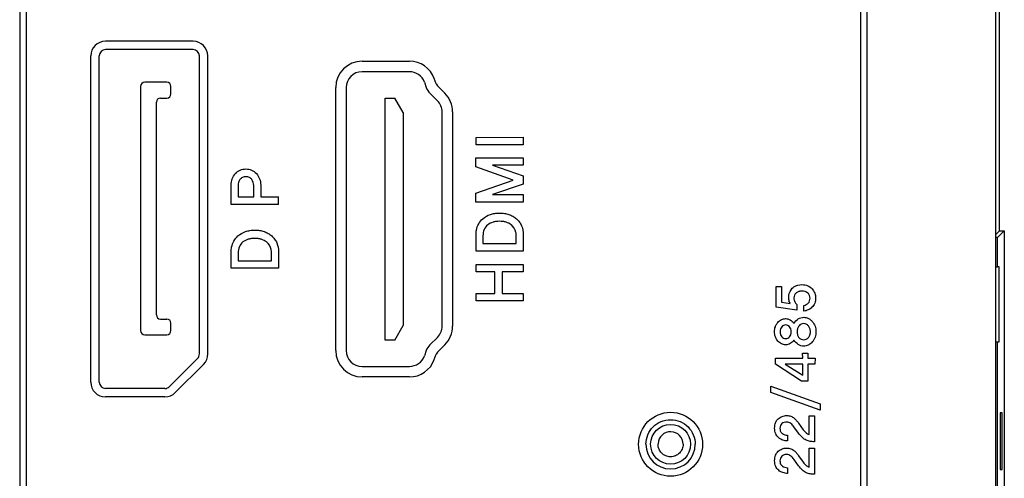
# Model space of a CAD drawing. Header units: millimetres. Extents: x -1194 to -5, y 44 to 885.
# Tile 23 of 37: x -91 to -49, y 493 to 512. Entities that reach past the tile are written whole.
import ezdxf

# ---------------------------------------------------------------- set-up
doc = ezdxf.new("R2010")
doc.units = ezdxf.units.MM
doc.header["$LTSCALE"] = 23.1
doc.layers.add('FRONT_CASE_15_DM-SHAPE', color=7, linetype='CONTINUOUS')
doc.layers.add('REAR_CASE-PC15-MIO5373-SHAPE', color=7, linetype='CONTINUOUS')

msp = doc.modelspace()

# ---------------------------------------------------------------- linework, layer by layer
at = {"layer": 'FRONT_CASE_15_DM-SHAPE', "color": 7, "linetype": 'Continuous'}
for p, q in [((-49.326, 503.165), (-49.326, 619.165)), ((-49.326, 503.165), (-49.491, 502.999)), ((-49.123, 503.165), (-49.416, 502.872)), ((-49.326, 503.165), (-49.123, 503.165)), ((-49.123, 503.165), (-49.123, 485.165)), ((-49.416, 502.872), (-49.491, 502.872)), ((-49.416, 501.622), (-49.416, 502.872)), ((-49.491, 501.619), (-49.416, 501.622)), ((-49.336, 501.622), (-49.416, 501.622)), ((-49.336, 498.408), (-49.336, 501.622)), ((-49.491, 498.41), (-49.416, 498.408)), ((-49.416, 498.408), (-49.336, 498.408)), ((-49.416, 489.922), (-49.416, 498.408)), ((-49.215, 495.372), (-49.293, 495.372)), ((-49.293, 495.372), (-49.293, 492.958)), ((-49.215, 492.958), (-49.215, 495.372)), ((-49.293, 492.958), (-49.215, 492.958))]:
    msp.add_line(p, q, dxfattribs=at)
at = {"layer": 'REAR_CASE-PC15-MIO5373-SHAPE', "color": 7, "linetype": 'Continuous'}
for p, q in [((-49.491, 427.165), (-49.491, 697.165)), ((-91.219, 679.321), (-91.219, 445.009)), ((-90.934, 445.009), (-90.934, 679.321)), ((-55.276, 679.321), (-55.276, 445.009)), ((-54.991, 445.009), (-54.991, 679.321)), ((-83.806, 511.27), (-87.55, 511.27)), ((-88.18, 496.69), (-88.18, 510.64)), ((-87.82, 496.69), (-87.82, 510.64)), ((-83.806, 510.91), (-87.55, 510.91)), ((-83.536, 497.896), (-83.536, 510.64)), ((-83.176, 497.896), (-83.176, 510.64)), ((-76.578, 510.415), (-74.555, 510.415)), ((-74.555, 509.965), (-76.578, 509.965)), ((-84.932, 509.515), (-85.871, 509.515)), ((-73.919, 509.519), (-73.835, 509.289)), ((-73.412, 509.443), (-73.496, 509.673)), ((-86.051, 509.335), (-86.051, 498.895)), ((-84.752, 509.02), (-84.752, 509.335)), ((-77.705, 498.042), (-77.705, 509.287)), ((-77.255, 509.287), (-77.255, 498.042)), ((-73.677, 509.042), (-73.359, 508.723)), ((-73.041, 509.042), (-73.359, 509.36)), ((-85.376, 499.57), (-85.376, 508.66)), ((-85.196, 508.84), (-84.932, 508.84)), ((-75.59, 508.84), (-75.185, 508.84)), ((-75.59, 498.49), (-75.59, 508.84)), ((-74.825, 508.216), (-75.185, 508.84)), ((-74.825, 508.216), (-74.825, 499.113)), ((-73.16, 499.086), (-73.16, 508.244)), ((-72.71, 508.244), (-72.71, 499.086)), ((-71.71, 507.158), (-69.692, 507.161)), ((-71.71, 506.843), (-71.71, 507.158)), ((-69.695, 506.843), (-71.71, 506.843)), ((-69.692, 507.161), (-69.695, 506.843)), ((-71.714, 506.277), (-69.692, 506.277)), ((-71.713, 505.896), (-71.714, 506.277)), ((-69.692, 506.277), (-69.695, 505.965)), ((-70.115, 505.333), (-71.713, 505.896)), ((-69.695, 505.965), (-71.011, 505.962)), ((-71.011, 505.962), (-69.692, 505.513)), ((-71.713, 504.766), (-70.115, 505.333)), ((-69.692, 505.156), (-70.998, 504.71)), ((-69.692, 505.513), (-69.692, 505.156)), ((-82.178, 504.292), (-82.178, 505.119)), ((-81.877, 505.099), (-81.877, 504.613)), ((-81.213, 504.613), (-81.213, 505.099)), ((-80.916, 505.119), (-80.916, 504.613)), ((-71.714, 504.388), (-71.713, 504.766)), ((-81.877, 504.613), (-81.213, 504.613)), ((-80.916, 504.613), (-80.154, 504.613)), ((-80.16, 504.292), (-80.154, 504.613)), ((-69.695, 504.388), (-71.714, 504.388)), ((-70.998, 504.71), (-69.69, 504.71)), ((-69.69, 504.71), (-69.695, 504.388)), ((-80.16, 504.292), (-82.178, 504.292)), ((-71.71, 502.291), (-71.71, 502.993)), ((-71.413, 502.943), (-71.413, 502.613)), ((-69.99, 502.613), (-69.99, 502.943)), ((-69.69, 502.993), (-69.695, 502.291)), ((-82.176, 501.56), (-82.176, 502.262)), ((-81.879, 502.212), (-81.879, 501.882)), ((-80.456, 501.882), (-80.456, 502.212)), ((-80.156, 502.262), (-80.161, 501.56)), ((-69.695, 502.291), (-71.71, 502.291)), ((-71.413, 502.613), (-69.99, 502.613)), ((-81.879, 501.882), (-80.456, 501.882)), ((-80.161, 501.56), (-82.176, 501.56)), ((-71.71, 501.723), (-69.692, 501.726)), ((-71.71, 501.406), (-71.71, 501.723)), ((-70.901, 501.406), (-71.71, 501.406)), ((-70.901, 500.487), (-70.901, 501.406)), ((-69.695, 501.406), (-70.598, 501.406)), ((-70.598, 501.406), (-70.598, 500.487)), ((-69.692, 501.726), (-69.695, 501.406)), ((-58.881, 500.785), (-58.648, 500.785)), ((-58.881, 499.894), (-58.881, 500.785)), ((-58.648, 500.785), (-58.648, 500.115)), ((-71.71, 500.487), (-70.901, 500.487)), ((-71.71, 500.168), (-71.71, 500.487)), ((-69.695, 500.168), (-71.71, 500.168)), ((-70.598, 500.487), (-69.69, 500.487)), ((-69.69, 500.487), (-69.695, 500.168)), ((-58.648, 500.115), (-58.278, 500.058)), ((-57.999, 499.764), (-58.881, 499.894)), ((-57.997, 500.014), (-57.999, 499.764)), ((-57.687, 499.727), (-57.687, 499.974)), ((-85.196, 499.39), (-84.932, 499.39)), ((-84.752, 498.895), (-84.752, 499.21)), ((-75.185, 498.49), (-74.825, 499.113)), ((-85.871, 498.715), (-84.932, 498.715)), ((-75.185, 498.49), (-75.59, 498.49)), ((-73.359, 498.606), (-73.677, 498.288)), ((-73.835, 498.04), (-73.919, 497.811)), ((-73.359, 497.97), (-73.041, 498.288)), ((-83.615, 497.705), (-84.821, 496.499)), ((-73.496, 497.657), (-73.412, 497.887)), ((-58.906, 497.46), (-58.903, 497.717)), ((-58.903, 497.717), (-57.743, 497.717)), ((-57.746, 497.932), (-57.517, 497.932)), ((-57.743, 497.717), (-57.746, 497.932)), ((-57.517, 497.932), (-57.517, 497.717)), ((-57.517, 497.717), (-57.216, 497.717)), ((-57.216, 497.717), (-57.222, 497.465)), ((-84.567, 496.244), (-83.361, 497.45)), ((-76.578, 497.365), (-74.555, 497.365)), ((-57.795, 496.734), (-58.906, 497.46)), ((-57.743, 497.463), (-58.486, 497.463)), ((-58.486, 497.463), (-57.743, 496.991)), ((-57.743, 496.991), (-57.743, 497.463)), ((-57.222, 497.465), (-57.517, 497.463)), ((-57.517, 497.463), (-57.517, 496.731)), ((-74.555, 496.915), (-76.578, 496.915)), ((-57.517, 496.731), (-57.795, 496.734)), ((-85.012, 496.42), (-87.55, 496.42)), ((-59.109, 496.523), (-56.992, 495.757)), ((-59.109, 496.255), (-59.109, 496.523)), ((-85.012, 496.06), (-87.55, 496.06)), ((-56.995, 495.486), (-59.109, 496.255)), ((-56.992, 495.757), (-56.995, 495.486)), ((-57.47, 495.254), (-57.239, 495.254)), ((-57.468, 494.447), (-57.47, 495.254)), ((-57.239, 495.254), (-57.243, 494.142)), ((-57.921, 494.51), (-58.116, 494.782)), ((-57.915, 494.935), (-57.716, 494.655)), ((-58.388, 494.423), (-58.388, 494.181)), ((-57.47, 493.861), (-57.239, 493.861)), ((-57.468, 493.055), (-57.47, 493.861)), ((-57.239, 493.861), (-57.243, 492.75)), ((-57.921, 493.117), (-58.116, 493.392)), ((-57.915, 493.545), (-57.716, 493.263)), ((-58.388, 493.031), (-58.388, 492.788))]:
    msp.add_line(p, q, dxfattribs=at)
for centre, radius in [((-63.39, 494.034), 1.369), ((-63.391, 494.034), 0.852)]:
    msp.add_circle(centre, radius, dxfattribs=at)
for centre, radius, start, end in [((-87.55, 510.64), 0.63, 90, 180), ((-83.806, 510.64), 0.63, 0, 90), ((-87.55, 510.64), 0.27, 90, 180), ((-83.806, 510.64), 0.27, 0, 90), ((-76.578, 509.287), 1.128, 90, 180), ((-74.555, 509.287), 1.128, 20, 90), ((-76.578, 509.287), 0.678, 90, 180), ((-74.555, 509.287), 0.678, 20, 90), ((-85.871, 509.335), 0.18, 90, 180), ((-84.932, 509.335), 0.18, 0, 90), ((-73.198, 509.521), 0.228, 200, 225), ((-84.932, 509.02), 0.18, 270, 0), ((-73.198, 509.521), 0.678, 200, 225), ((-73.838, 508.244), 1.128, 0, 45), ((-85.196, 508.66), 0.18, 90, 180), ((-73.838, 508.244), 0.678, 0, 45), ((-85.196, 499.57), 0.18, 180, 270), ((-84.932, 499.21), 0.18, 0, 90), ((-85.871, 498.895), 0.18, 180, 270), ((-84.932, 498.895), 0.18, 270, 0), ((-73.838, 499.086), 0.678, 315, 0), ((-73.838, 499.086), 1.128, 315, 0), ((-76.578, 498.042), 1.128, 180, 270), ((-76.578, 498.042), 0.678, 180, 270), ((-73.198, 497.809), 0.678, 135, 160), ((-83.806, 497.896), 0.27, 315, 0), ((-83.806, 497.896), 0.63, 315, 0), ((-74.555, 498.042), 0.678, 270, 340), ((-74.555, 498.042), 1.128, 270, 340), ((-73.198, 497.809), 0.228, 135, 160), ((-87.55, 496.69), 0.63, 180, 270), ((-87.55, 496.69), 0.27, 180, 270), ((-85.012, 496.69), 0.27, 270, 315), ((-85.012, 496.69), 0.63, 270, 315), ((-63.391, 494.034), 0.537, 359.9768, 177.48), ((-63.391, 494.034), 1.054, 180.0268, 359.9732)]:
    msp.add_arc(centre, radius, start, end, dxfattribs=at)
for points in [[(-82.178, 505.119), (-82.178, 505.292), (-82.116, 505.477), (-82.001, 505.607)], [(-81.213, 505.099), (-81.213, 505.188), (-81.243, 505.28), (-81.293, 505.354)], [(-58.119, 499.205), (-58.071, 499.28), (-58.006, 499.347), (-57.93, 499.394)]]:
    msp.add_open_spline(points, degree=3, dxfattribs=at)
for points, knots in [([(-82.001, 505.607), (-81.945, 505.669), (-81.806, 505.776), (-81.551, 505.822), (-81.295, 505.774), (-81.087, 505.615), (-80.943, 505.389), (-80.916, 505.209), (-80.916, 505.119)], [0, 0, 0, 0, 0.163162, 0.328408, 0.490471, 0.655145, 0.824416, 1, 1, 1, 1]), ([(-81.293, 505.354), (-81.319, 505.391), (-81.398, 505.457), (-81.549, 505.477), (-81.7, 505.458), (-81.809, 505.359), (-81.864, 505.234), (-81.877, 505.144), (-81.877, 505.099)], [0, 0, 0, 0, 0.160581, 0.343398, 0.524749, 0.681922, 0.840968, 1, 1, 1, 1]), ([(-71.42, 503.672), (-71.326, 503.755), (-71.157, 503.853), (-70.906, 503.914), (-70.703, 503.928), (-70.5, 503.914), (-70.307, 503.867), (-70.131, 503.788), (-69.976, 503.678), (-69.847, 503.541), (-69.72, 503.319), (-69.689, 503.123), (-69.69, 502.993)], [0, 0, 0, 0, 0.161555, 0.244995, 0.333539, 0.42334, 0.507867, 0.589726, 0.671847, 0.752518, 0.83154, 1, 1, 1, 1]), ([(-71.71, 502.993), (-71.71, 503.061), (-71.693, 503.312), (-71.558, 503.553), (-71.42, 503.672)], [0, 0, 0, 0, 0.270583, 1, 1, 1, 1]), ([(-70.198, 503.415), (-70.266, 503.467), (-70.387, 503.527), (-70.562, 503.564), (-70.704, 503.572), (-70.846, 503.564), (-71.021, 503.526), (-71.218, 503.432), (-71.388, 503.22), (-71.413, 503.037), (-71.413, 502.943)], [0, 0, 0, 0, 0.160273, 0.244943, 0.335502, 0.425668, 0.51017, 0.66922, 0.824446, 1, 1, 1, 1]), ([(-81.886, 502.941), (-81.792, 503.023), (-81.623, 503.121), (-81.372, 503.182), (-81.169, 503.197), (-80.966, 503.183), (-80.773, 503.136), (-80.597, 503.056), (-80.442, 502.947), (-80.313, 502.81), (-80.186, 502.588), (-80.155, 502.392), (-80.156, 502.262)], [0, 0, 0, 0, 0.161555, 0.244995, 0.333539, 0.42334, 0.507867, 0.589726, 0.671847, 0.752518, 0.83154, 1, 1, 1, 1]), ([(-69.99, 502.943), (-69.99, 502.993), (-70.001, 503.168), (-70.097, 503.34), (-70.198, 503.415)], [0, 0, 0, 0, 0.282759, 1, 1, 1, 1]), ([(-82.176, 502.262), (-82.176, 502.33), (-82.159, 502.58), (-82.024, 502.821), (-81.886, 502.941)], [0, 0, 0, 0, 0.270583, 1, 1, 1, 1]), ([(-80.664, 502.684), (-80.732, 502.735), (-80.853, 502.795), (-81.028, 502.832), (-81.17, 502.841), (-81.312, 502.832), (-81.487, 502.795), (-81.684, 502.701), (-81.854, 502.488), (-81.879, 502.306), (-81.879, 502.212)], [0, 0, 0, 0, 0.160273, 0.244943, 0.335502, 0.425668, 0.51017, 0.66922, 0.824446, 1, 1, 1, 1]), ([(-80.456, 502.212), (-80.456, 502.262), (-80.467, 502.437), (-80.563, 502.609), (-80.664, 502.684)], [0, 0, 0, 0, 0.282759, 1, 1, 1, 1]), ([(-58.278, 500.058), (-58.308, 500.109), (-58.336, 500.197), (-58.343, 500.317), (-58.338, 500.489), (-58.258, 500.619), (-58.189, 500.705)], [0, 0, 0, 0, 0.25425, 0.389306, 0.518953, 1, 1, 1, 1]), ([(-58.189, 500.705), (-58.168, 500.731), (-58.055, 500.835), (-57.891, 500.86), (-57.773, 500.86)], [0, 0, 0, 0, 0.219562, 1, 1, 1, 1]), ([(-57.861, 500.577), (-57.876, 500.574), (-57.932, 500.561), (-58.021, 500.515), (-58.104, 500.418), (-58.123, 500.303), (-58.114, 500.204), (-58.081, 500.105), (-58.035, 500.041), (-57.997, 500.014)], [0, 0, 0, 0, 0.063376, 0.236055, 0.401419, 0.57136, 0.694546, 0.808057, 1, 1, 1, 1]), ([(-57.687, 499.974), (-57.619, 499.986), (-57.517, 500.039), (-57.438, 500.166), (-57.42, 500.285), (-57.442, 500.406), (-57.547, 500.542), (-57.713, 500.59), (-57.83, 500.582), (-57.861, 500.577)], [0, 0, 0, 0, 0.199651, 0.307314, 0.425609, 0.54165, 0.657061, 0.909496, 1, 1, 1, 1]), ([(-57.773, 500.86), (-57.69, 500.86), (-57.526, 500.838), (-57.362, 500.714), (-57.275, 500.593), (-57.209, 500.466), (-57.183, 500.32), (-57.196, 500.175), (-57.233, 500.032), (-57.335, 499.885), (-57.5, 499.773), (-57.625, 499.735), (-57.687, 499.727)], [0, 0, 0, 0, 0.143999, 0.276934, 0.342187, 0.403714, 0.522949, 0.593107, 0.657315, 0.777613, 0.89269, 1, 1, 1, 1]), ([(-58.849, 499.186), (-58.836, 499.206), (-58.783, 499.276), (-58.666, 499.377), (-58.469, 499.424), (-58.268, 499.366), (-58.158, 499.266), (-58.119, 499.205)], [0, 0, 0, 0, 0.080813, 0.305265, 0.513106, 0.749563, 1, 1, 1, 1]), ([(-57.93, 499.394), (-57.861, 499.437), (-57.71, 499.484), (-57.524, 499.44), (-57.406, 499.363), (-57.328, 499.282), (-57.26, 499.189), (-57.193, 499.046), (-57.163, 498.847), (-57.193, 498.647), (-57.26, 498.503), (-57.343, 498.387), (-57.423, 498.316), (-57.48, 498.285)], [0, 0, 0, 0, 0.135957, 0.247934, 0.305875, 0.368812, 0.433815, 0.497761, 0.629559, 0.762889, 0.82706, 0.892308, 1, 1, 1, 1]), ([(-58.116, 498.487), (-58.156, 498.426), (-58.267, 498.326), (-58.469, 498.268), (-58.667, 498.315), (-58.818, 498.446), (-58.927, 498.629), (-58.958, 498.847), (-58.93, 499.04), (-58.875, 499.147), (-58.849, 499.186)], [0, 0, 0, 0, 0.138995, 0.268634, 0.382647, 0.505914, 0.637883, 0.775747, 0.911953, 1, 1, 1, 1]), ([(-58.307, 499.062), (-58.347, 499.106), (-58.441, 499.149), (-58.563, 499.123), (-58.647, 499.065), (-58.7, 498.966), (-58.711, 498.845), (-58.701, 498.724), (-58.663, 498.65), (-58.639, 498.625)], [0, 0, 0, 0, 0.211237, 0.325099, 0.440283, 0.565983, 0.715623, 0.87439, 1, 1, 1, 1]), ([(-58.639, 498.625), (-58.617, 498.603), (-58.562, 498.569), (-58.441, 498.545), (-58.311, 498.598), (-58.244, 498.723), (-58.234, 498.845), (-58.245, 498.966), (-58.283, 499.037), (-58.307, 499.062)], [0, 0, 0, 0, 0.11289, 0.226968, 0.436476, 0.563221, 0.722775, 0.873165, 1, 1, 1, 1]), ([(-57.499, 499.098), (-57.525, 499.127), (-57.585, 499.177), (-57.736, 499.209), (-57.893, 499.134), (-57.972, 498.986), (-57.987, 498.847), (-57.973, 498.708), (-57.929, 498.626), (-57.901, 498.595)], [0, 0, 0, 0, 0.118111, 0.228063, 0.454883, 0.581684, 0.726367, 0.873769, 1, 1, 1, 1]), ([(-57.901, 498.595), (-57.851, 498.539), (-57.698, 498.464), (-57.507, 498.561), (-57.425, 498.707), (-57.409, 498.847), (-57.425, 498.986), (-57.471, 499.067), (-57.499, 499.098)], [0, 0, 0, 0, 0.227199, 0.44995, 0.577853, 0.726055, 0.87153, 1, 1, 1, 1]), ([(-57.48, 498.285), (-57.486, 498.281), (-57.552, 498.247), (-57.71, 498.209), (-57.948, 498.282), (-58.069, 498.412), (-58.116, 498.487)], [0, 0, 0, 0, 0.029526, 0.304953, 0.638011, 1, 1, 1, 1]), ([(-64.445, 494.033), (-64.445, 494.172), (-64.389, 494.449), (-64.154, 494.795), (-63.807, 495.03), (-63.391, 495.114), (-62.975, 495.03), (-62.628, 494.795), (-62.393, 494.449), (-62.337, 494.172), (-62.337, 494.033)], [0, 0, 0, 0, 0.126936, 0.249864, 0.372812, 0.499739, 0.627137, 0.750198, 0.873057, 1, 1, 1, 1]), ([(-58.388, 494.181), (-58.455, 494.18), (-58.593, 494.202), (-58.779, 494.301), (-58.895, 494.446), (-58.935, 494.594), (-58.944, 494.718), (-58.936, 494.842), (-58.901, 494.988), (-58.84, 495.082), (-58.788, 495.127)], [0, 0, 0, 0, 0.154303, 0.311459, 0.472945, 0.560618, 0.65871, 0.756566, 0.843551, 1, 1, 1, 1]), ([(-58.788, 495.127), (-58.739, 495.169), (-58.626, 495.24), (-58.434, 495.27), (-58.252, 495.248), (-58.106, 495.159), (-58.003, 495.047), (-57.941, 494.972), (-57.915, 494.935)], [0, 0, 0, 0, 0.18972, 0.378673, 0.5576, 0.715971, 0.86541, 1, 1, 1, 1]), ([(-58.116, 494.782), (-58.135, 494.809), (-58.178, 494.858), (-58.246, 494.928), (-58.331, 494.977), (-58.434, 494.99), (-58.539, 494.978), (-58.637, 494.926), (-58.704, 494.832), (-58.719, 494.71), (-58.705, 494.607), (-58.673, 494.556), (-58.665, 494.544)], [0, 0, 0, 0, 0.097787, 0.193758, 0.287487, 0.383128, 0.495839, 0.599074, 0.702836, 0.82184, 0.957378, 1, 1, 1, 1]), ([(-57.716, 494.655), (-57.684, 494.612), (-57.614, 494.528), (-57.521, 494.466), (-57.468, 494.447)], [0, 0, 0, 0, 0.488893, 1, 1, 1, 1]), ([(-58.665, 494.544), (-58.649, 494.524), (-58.602, 494.478), (-58.505, 494.436), (-58.427, 494.424), (-58.388, 494.423)], [0, 0, 0, 0, 0.243733, 0.621702, 1, 1, 1, 1]), ([(-57.243, 494.142), (-57.302, 494.142), (-57.42, 494.154), (-57.599, 494.203), (-57.775, 494.322), (-57.871, 494.441), (-57.921, 494.51)], [0, 0, 0, 0, 0.219269, 0.437116, 0.68436, 1, 1, 1, 1]), ([(-62.853, 494.033), (-62.853, 493.962), (-62.882, 493.821), (-63.002, 493.645), (-63.179, 493.526), (-63.392, 493.483), (-63.604, 493.526), (-63.78, 493.645), (-63.9, 493.821), (-63.929, 493.97), (-63.927, 494.049), (-63.927, 494.057)], [0, 0, 0, 0, 0.125325, 0.246554, 0.367975, 0.49342, 0.618951, 0.739878, 0.860731, 0.985969, 1, 1, 1, 1]), ([(-58.788, 493.733), (-58.739, 493.776), (-58.627, 493.848), (-58.434, 493.879), (-58.252, 493.856), (-58.106, 493.766), (-58.004, 493.655), (-57.941, 493.582), (-57.915, 493.545)], [0, 0, 0, 0, 0.190795, 0.37992, 0.559013, 0.7177, 0.866878, 1, 1, 1, 1]), ([(-58.388, 492.788), (-58.456, 492.788), (-58.593, 492.811), (-58.779, 492.91), (-58.895, 493.054), (-58.935, 493.202), (-58.944, 493.326), (-58.936, 493.45), (-58.901, 493.595), (-58.84, 493.689), (-58.788, 493.733)], [0, 0, 0, 0, 0.154716, 0.312291, 0.473805, 0.561575, 0.659581, 0.757188, 0.844299, 1, 1, 1, 1]), ([(-58.116, 493.392), (-58.155, 493.443), (-58.218, 493.517), (-58.331, 493.585), (-58.434, 493.598), (-58.539, 493.586), (-58.638, 493.535), (-58.703, 493.44), (-58.719, 493.318), (-58.705, 493.215), (-58.673, 493.164), (-58.665, 493.152)], [0, 0, 0, 0, 0.191906, 0.286035, 0.381803, 0.494577, 0.597685, 0.701987, 0.821635, 0.957332, 1, 1, 1, 1]), ([(-58.665, 493.152), (-58.649, 493.132), (-58.602, 493.086), (-58.505, 493.044), (-58.427, 493.032), (-58.388, 493.031)], [0, 0, 0, 0, 0.243864, 0.622022, 1, 1, 1, 1]), ([(-57.243, 492.75), (-57.302, 492.75), (-57.419, 492.763), (-57.599, 492.81), (-57.776, 492.929), (-57.871, 493.048), (-57.921, 493.117)], [0, 0, 0, 0, 0.219567, 0.437304, 0.684276, 1, 1, 1, 1]), ([(-57.716, 493.263), (-57.684, 493.22), (-57.614, 493.136), (-57.521, 493.073), (-57.468, 493.055)], [0, 0, 0, 0, 0.488893, 1, 1, 1, 1])]:
    msp.add_open_spline(points, degree=3, knots=knots, dxfattribs=at)

doc.saveas('drawing.dxf')
